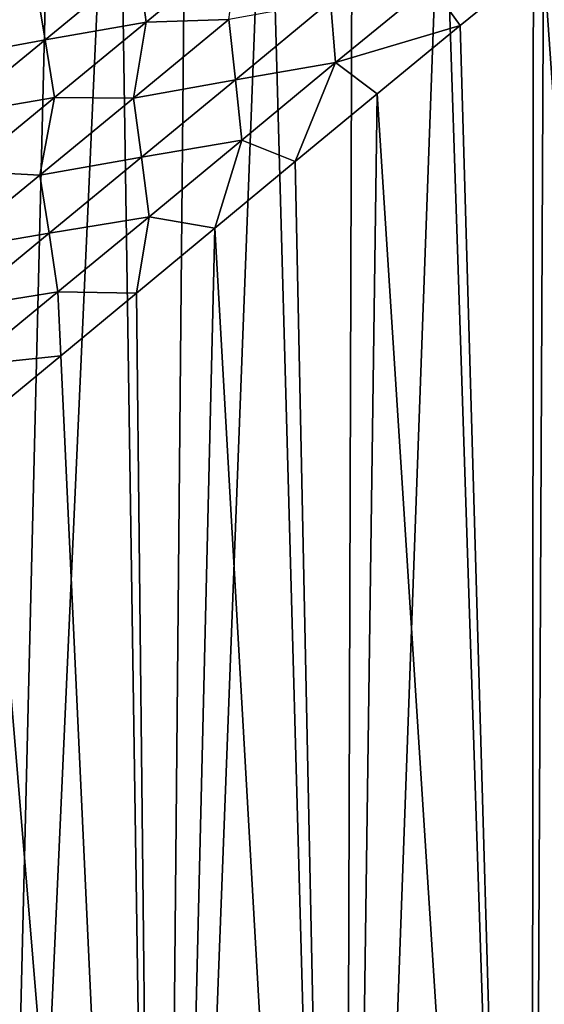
# Model space of a CAD drawing. Header units: metres. Extents: x -105 to 105, y -71 to 59.
# Tile 91 of 117: x -9 to -1, y -23 to -8. Entities that reach past the tile are written whole.
import ezdxf

# ---------------------------------------------------------------- set-up
doc = ezdxf.new("R2010")
doc.units = ezdxf.units.M
doc.layers.add('solid_WAMAS_150_SW0001', color=7, linetype='CONTINUOUS')

msp = doc.modelspace()

# ---------------------------------------------------------------- linework, layer by layer
at = {"layer": 'solid_WAMAS_150_SW0001'}
for points in [[(-9.37624, 1.35891, -27.252054), (-8.676898, 0.043449, -27.550493), (-9.792924, -45.799999, -27.061022)], [(-8.676898, 0.043449, -27.550493), (-7.775647, -1.178459, -27.895775), (-9.792924, -45.799999, -27.061022)], [(-7.775647, -1.178459, -27.895775), (-7.107391, -45.799999, -28.1243), (-9.792924, -45.799999, -27.061022)], [(-7.775647, -1.178459, -27.895775), (-6.697154, -2.259551, -28.253376), (-7.107391, -45.799999, -28.1243)], [(-6.697154, -2.259551, -28.253376), (-5.482157, -3.160742, -28.587088), (-7.107391, -45.799999, -28.1243)], [(-5.482157, -3.160742, -28.587088), (-4.30977, -45.799999, -28.842607), (-7.107391, -45.799999, -28.1243)], [(-5.482157, -3.160742, -28.587088), (-4.173181, -3.862001, -28.868235), (-4.30977, -45.799999, -28.842607)], [(-4.173181, -3.862001, -28.868235), (-2.807628, -4.357978, -29.077995), (-4.30977, -45.799999, -28.842607)], [(-2.807628, -4.357978, -29.077995), (-1.444182, -45.799999, -29.204615), (-4.30977, -45.799999, -28.842607)], [(-2.807628, -4.357978, -29.077995), (-1.410538, -4.652482, -29.206705), (-1.444182, -45.799999, -29.204615)], [(1.410537, -4.652482, -29.206705), (1.444182, -45.799999, -29.204615), (-1.444182, -45.799999, -29.204615)], [(0.000003, -4.75, -29.250002), (1.410537, -4.652482, -29.206705), (-1.444182, -45.799999, -29.204615)], [(-1.410538, -4.652482, -29.206705), (0.000003, -4.75, -29.250002), (-1.444182, -45.799999, -29.204615)], [(0, -6.010406, 16.75), (-1.257911, -7.02161, 16.715576), (1.444182, -45.799999, 16.704615)], [(-7.448715, -7.105378, 15.950344), (-7.326546, -8.005381, 15.849044), (-5.908836, -6.838631, 16.217672)], [(-5.908836, -6.838631, 16.217672), (-7.326546, -8.005381, 15.849044), (-6.06418, -7.966568, 16.085655)], [(-2.979654, -7.431011, 16.567883), (-2.529692, -8.058948, 16.61046), (-1.257911, -7.02161, 16.715576)], [(-1.257911, -7.02161, 16.715576), (-2.529692, -8.058948, 16.61046), (-1.444182, -45.799999, 16.704615)], [(-1.257911, -7.02161, 16.715576), (-1.444182, -45.799999, 16.704615), (1.444182, -45.799999, 16.704615)], [(-7.448715, -7.105378, 15.950344), (-9.015668, -7.395576, 15.646582), (-8.86898, -8.27475, 15.50701)], [(-7.448715, -7.105378, 15.950344), (-8.86898, -8.27475, 15.50701), (-7.326546, -8.005381, 15.849044)], [(-10.898843, -7.946234, 15.206859), (-10.43882, -8.566034, 15.130572), (-9.015668, -7.395576, 15.646582)], [(-8.86898, -8.27475, 15.50701), (-9.015668, -7.395576, 15.646582), (-10.43882, -8.566034, 15.130572)], [(-4.509178, -7.687326, 16.359875), (-4.432483, -8.624912, 16.333916), (-2.979654, -7.431011, 16.567883)], [(-2.979654, -7.431011, 16.567883), (-4.432483, -8.624912, 16.333916), (-2.529692, -8.058948, 16.61046)], [(-6.06418, -7.966568, 16.085655), (-5.963085, -8.885303, 16.033941), (-4.509178, -7.687326, 16.359875)], [(-4.509178, -7.687326, 16.359875), (-5.963085, -8.885303, 16.033941), (-4.432483, -8.624912, 16.333916)], [(-6.06418, -7.966568, 16.085655), (-7.518517, -9.165682, 15.669786), (-5.963085, -8.885303, 16.033941)], [(-7.326546, -8.005381, 15.849044), (-7.518517, -9.165682, 15.669786), (-6.06418, -7.966568, 16.085655)], [(-8.86898, -8.27475, 15.50701), (-8.722815, -9.155483, 15.389678), (-7.326546, -8.005381, 15.849044)], [(-7.326546, -8.005381, 15.849044), (-8.722815, -9.155483, 15.389678), (-7.518517, -9.165682, 15.669786)], [(-4.432483, -8.624912, 16.333916), (-3.797416, -9.102182, 16.434347), (-2.529692, -8.058948, 16.61046)], [(-2.529692, -8.058948, 16.61046), (-3.797416, -9.102182, 16.434347), (-1.444182, -45.799999, 16.704615)], [(-8.86898, -8.27475, 15.50701), (-10.43882, -8.566034, 15.130572), (-10.26575, -9.422813, 14.969877)], [(-8.86898, -8.27475, 15.50701), (-10.26575, -9.422813, 14.969877), (-8.722815, -9.155483, 15.389678)], [(-5.963085, -8.885303, 16.033941), (-5.865517, -9.808695, 16.008078), (-4.432483, -8.624912, 16.333916)], [(-4.432483, -8.624912, 16.333916), (-5.865517, -9.808695, 16.008078), (-5.049157, -10.137416, 16.18894)], [(-4.432483, -8.624912, 16.333916), (-5.049157, -10.137416, 16.18894), (-3.797416, -9.102182, 16.434347)], [(-7.518517, -9.165682, 15.669786), (-7.395867, -10.068395, 15.613752), (-5.963085, -8.885303, 16.033941)], [(-5.963085, -8.885303, 16.033941), (-7.395867, -10.068395, 15.613752), (-5.865517, -9.808695, 16.008078)], [(-10.26575, -9.422813, 14.969877), (-10.095409, -10.283336, 14.838645), (-8.722815, -9.155483, 15.389678)], [(-8.722815, -9.155483, 15.389678), (-10.095409, -10.283336, 14.838645), (-8.949379, -10.344514, 15.156731)], [(-8.722815, -9.155483, 15.389678), (-8.949379, -10.344514, 15.156731), (-7.518517, -9.165682, 15.669786)], [(-7.518517, -9.165682, 15.669786), (-8.949379, -10.344514, 15.156731), (-7.395867, -10.068395, 15.613752)], [(-3.797416, -9.102182, 16.434347), (-5.049157, -10.137416, 16.18894), (-4.30977, -45.799999, 16.342607)], [(-3.797416, -9.102182, 16.434347), (-4.30977, -45.799999, 16.342607), (-1.444182, -45.799999, 16.704615)], [(-7.395867, -10.068395, 15.613752), (-7.278939, -10.977891, 15.590068), (-5.865517, -9.808695, 16.008078)], [(-5.865517, -9.808695, 16.008078), (-7.278939, -10.977891, 15.590068), (-6.276294, -11.154649, 15.87709)], [(-5.865517, -9.808695, 16.008078), (-6.276294, -11.154649, 15.87709), (-5.049157, -10.137416, 16.18894)], [(-8.949379, -10.344514, 15.156731), (-8.806151, -11.231372, 15.098469), (-7.395867, -10.068395, 15.613752)], [(-7.395867, -10.068395, 15.613752), (-8.806151, -11.231372, 15.098469), (-7.278939, -10.977891, 15.590068)], [(-5.049157, -10.137416, 16.18894), (-6.276294, -11.154649, 15.87709), (-4.30977, -45.799999, 16.342607)], [(-10.095409, -10.283336, 14.838645), (-10.354021, -11.497153, 14.545308), (-8.949379, -10.344514, 15.156731)], [(-8.949379, -10.344514, 15.156731), (-10.354021, -11.497153, 14.545308), (-8.806151, -11.231372, 15.098469)], [(-8.806151, -11.231372, 15.098469), (-8.671409, -12.127846, 15.078889), (-7.278939, -10.977891, 15.590068)], [(-7.278939, -10.977891, 15.590068), (-8.671409, -12.127846, 15.078889), (-7.471763, -12.145542, 15.502535)], [(-7.278939, -10.977891, 15.590068), (-7.471763, -12.145542, 15.502535), (-6.276294, -11.154649, 15.87709)], [(-10.354021, -11.497153, 14.545308), (-10.191348, -12.368738, 14.486778), (-8.806151, -11.231372, 15.098469)], [(-8.806151, -11.231372, 15.098469), (-10.191348, -12.368738, 14.486778), (-8.671409, -12.127846, 15.078889)], [(-6.276294, -11.154649, 15.87709), (-7.471763, -12.145542, 15.502535), (-7.107391, -45.799999, 15.6243)], [(-6.276294, -11.154649, 15.87709), (-7.107391, -45.799999, 15.6243), (-4.30977, -45.799999, 16.342607)], [(-10.191348, -12.368738, 14.486778), (-10.040498, -13.253502, 14.473024), (-8.671409, -12.127846, 15.078889)], [(-8.671409, -12.127846, 15.078889), (-10.040498, -13.253502, 14.473024), (-8.629875, -13.103495, 15.069598)], [(-8.671409, -12.127846, 15.078889), (-8.629875, -13.103495, 15.069598), (-7.471763, -12.145542, 15.502535)], [(-7.471763, -12.145542, 15.502535), (-8.629875, -13.103495, 15.069598), (-7.107391, -45.799999, 15.6243)], [(-10.040498, -13.253502, 14.473024), (-9.746106, -14.023444, 14.582989), (-8.629875, -13.103495, 15.069598)], [(-8.629875, -13.103495, 15.069598), (-9.746106, -14.023444, 14.582989), (-7.107391, -45.799999, 15.6243)], [(-9.746106, -14.023444, 14.582989), (-9.792924, -45.799999, 14.561022), (-7.107391, -45.799999, 15.6243)]]:
    msp.add_3dface(points, dxfattribs=at)

doc.saveas('drawing.dxf')
